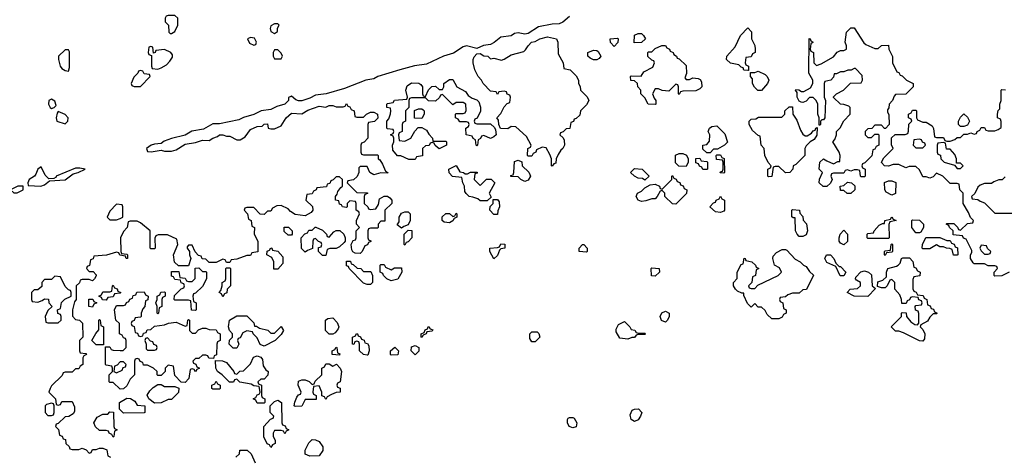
# Model space of a CAD drawing. Header units: inches. Extents: x 2735672 to 2903319, y 894031 to 1029782.
# Tile 75 of 167: x 2782025 to 2787765, y 1020715 to 1023262. Entities that reach past the tile are written whole.
import ezdxf

# ---------------------------------------------------------------- set-up
doc = ezdxf.new("R2010")
doc.units = ezdxf.units.IN
doc.header["$MEASUREMENT"] = 0
doc.layers.add('C7082', color=7, linetype='Continuous')

msp = doc.modelspace()

# ---------------------------------------------------------------- linework, layer by layer
at = {"layer": 'C7082', "color": 4, "elevation": 16}
for points in [[(2785230, 1023280.9), (2785192, 1023248), (2785170, 1023237.6), (2785130, 1023236.2), (2785050, 1023219.5), (2784990, 1023182), (2784970, 1023177.6), (2784930, 1023184.5), (2784910, 1023180.9), (2784890, 1023167.3), (2784830, 1023159.3), (2784791.8, 1023128.2), (2784770, 1023117), (2784728.1, 1023111.9), (2784690, 1023094), (2784630, 1023108.7), (2784610, 1023104), (2784553.8, 1023066.2), (2784496, 1023050), (2784397.1, 1023002.9), (2784326.7, 1022993.3), (2784242, 1022970), (2784112, 1022930), (2784090, 1022917.2), (2784042, 1022910), (2783919.3, 1022860.7), (2783810.7, 1022829.3), (2783750, 1022821.2), (2783716.7, 1022803.3), (2783670, 1022789.2), (2783650, 1022789.3), (2783634.8, 1022794.8), (2783610, 1022815.3), (2783605.4, 1022814.6), (2783592, 1022808), (2783591.3, 1022790), (2783570.7, 1022769.3), (2783524.5, 1022755.5), (2783490, 1022737.2), (2783432, 1022730), (2783390.4, 1022709.6), (2783330, 1022691.5), (2783301.7, 1022678.3), (2783190, 1022655.1), (2783150, 1022654), (2783096.7, 1022623.3), (2783028.2, 1022611.8), (2782990, 1022589), (2782910, 1022569.4), (2782867.3, 1022552.7), (2782850, 1022539.3), (2782810, 1022536), (2782792, 1022530), (2782764.7, 1022510), (2782770, 1022494), (2782792, 1022492), (2782850, 1022501), (2782870, 1022494.8), (2782910, 1022494.8), (2782937.2, 1022502.8), (2782990, 1022536), (2783050, 1022546), (2783090, 1022558.8), (2783130, 1022558), (2783150, 1022571.3), (2783179, 1022581), (2783190, 1022591.3), (2783210, 1022591), (2783230, 1022582), (2783250, 1022582), (2783290, 1022562), (2783310, 1022562), (2783340.4, 1022579.6), (2783370, 1022622), (2783410, 1022638), (2783439, 1022641), (2783450, 1022652), (2783470, 1022654), (2783474, 1022630), (2783490, 1022624.7), (2783510, 1022624.7), (2783550, 1022642), (2783578, 1022690), (2783610, 1022716), (2783670, 1022712), (2783705.6, 1022734.4), (2783770, 1022758), (2783810, 1022752), (2783830, 1022762), (2783850, 1022762), (2783870, 1022754), (2783910, 1022754), (2783922, 1022758), (2783930, 1022774), (2783938, 1022758), (2783950, 1022754), (2783958, 1022738), (2783974, 1022730), (2783978, 1022698), (2783990, 1022694), (2784030, 1022694), (2784046, 1022710), (2784070, 1022722), (2784090, 1022722), (2784111.6, 1022711.6), (2784112, 1022688), (2784092.7, 1022667.3), (2784058, 1022662), (2784054, 1022650), (2784054, 1022570), (2784032.7, 1022547.3), (2784018, 1022542), (2784014, 1022530), (2784014, 1022490), (2784018, 1022478), (2784030, 1022474), (2784110, 1022474), (2784114, 1022470), (2784114, 1022450), (2784123.6, 1022443.6), (2784139.8, 1022419.8), (2784158, 1022378), (2784172, 1022370), (2784170, 1022366), (2784130, 1022368), (2784090, 1022358), (2784066, 1022370), (2784050, 1022406), (2784010, 1022406), (2784002, 1022398), (2784002, 1022370), (2783992.7, 1022347.3), (2783971.6, 1022328.4), (2783938, 1022322), (2783934, 1022310), (2783990, 1022254), (2784052.7, 1022252.7), (2784052.7, 1022247.3), (2784038, 1022242), (2784034, 1022230), (2784034, 1022190), (2784054, 1022170), (2784058, 1022158), (2784070, 1022154), (2784102, 1022158), (2784116.4, 1022183.6), (2784122, 1022218), (2784150, 1022232), (2784170, 1022232), (2784183.6, 1022223.6), (2784194, 1022210), (2784194, 1022190), (2784154, 1022150), (2784154, 1022086), (2784130, 1022086), (2784114, 1022070), (2784114, 1022050), (2784110, 1022046), (2784070, 1022046), (2784058, 1022042), (2784054, 1022030), (2784054, 1021990), (2784058, 1021978), (2784072.7, 1021972.7), (2784072.7, 1021967.3), (2784058, 1021962), (2784052, 1021948), (2784038, 1021942), (2784022, 1021910), (2784010, 1021898), (2783980.4, 1021900.4), (2783967.3, 1021907.3), (2783960.4, 1021920.4), (2783958, 1021950), (2783970, 1021974), (2783982, 1021978), (2783986, 1021990), (2783986, 1022030), (2784006, 1022050), (2783988, 1022070), (2783988.4, 1022091.6), (2784006, 1022130), (2784002, 1022142), (2783986, 1022150), (2783986, 1022190), (2783982, 1022202), (2783950, 1022206), (2783934, 1022190), (2783934, 1022170), (2783930, 1022166), (2783906, 1022170), (2783902, 1022182), (2783890, 1022186), (2783886, 1022206), (2783866, 1022210), (2783866, 1022230), (2783876.4, 1022243.6), (2783880.4, 1022259.6), (2783896.4, 1022283.6), (2783906, 1022290), (2783906, 1022330), (2783890, 1022346), (2783870, 1022346), (2783852.7, 1022327.3), (2783838, 1022322), (2783832.7, 1022307.3), (2783818, 1022302), (2783812.7, 1022287.3), (2783758, 1022282), (2783754, 1022270), (2783738, 1022262), (2783730, 1022246), (2783698, 1022242), (2783694, 1022210), (2783731.6, 1022171.6), (2783734, 1022150), (2783723.6, 1022136.4), (2783690, 1022118), (2783630, 1022126), (2783603.1, 1022143.1), (2783590, 1022158), (2783550, 1022178), (2783523.6, 1022176.4), (2783498, 1022162), (2783490, 1022146), (2783470, 1022146), (2783450, 1022126), (2783427.3, 1022127.3), (2783390, 1022166), (2783350, 1022166), (2783338, 1022162), (2783334, 1022150), (2783354, 1022130), (2783358, 1022098), (2783374, 1022090), (2783378, 1022058), (2783394, 1022050), (2783392.7, 1022012.7), (2783412.7, 1021967.3), (2783412.7, 1021907.3), (2783378, 1021902), (2783370, 1021886), (2783350, 1021886), (2783290, 1021866), (2783258, 1021862), (2783250, 1021846), (2783230, 1021846), (2783222, 1021862), (2783210, 1021866), (2783170, 1021846), (2783130, 1021846), (2783110, 1021866), (2783088, 1021868), (2783082, 1021882), (2783067.3, 1021887.3), (2783047.3, 1021907.3), (2783030, 1021946), (2783010, 1021946), (2783002, 1021938), (2783002, 1021930), (2783014, 1021910), (2783014, 1021890), (2783022, 1021870), (2783010, 1021826), (2782950, 1021826), (2782928, 1021848), (2782922, 1021890), (2782946, 1021950), (2782942, 1021982), (2782887.3, 1022007.3), (2782832.7, 1022007.3), (2782818, 1022002), (2782812.7, 1021987.3), (2782814, 1021930), (2782810, 1021926), (2782790, 1021926), (2782786, 1021930), (2782786, 1022030), (2782730, 1022078), (2782710, 1022086), (2782670, 1022086), (2782658, 1022082), (2782652, 1022050), (2782630, 1022026), (2782612, 1021990), (2782614, 1021910), (2782618, 1021898), (2782650, 1021894), (2782654, 1021890), (2782654, 1021870), (2782646, 1021870), (2782642, 1021882), (2782608.4, 1021888.4), (2782602, 1021902), (2782590, 1021906), (2782531.1, 1021888.9), (2782458, 1021882), (2782452.7, 1021867.3), (2782438, 1021862), (2782432.7, 1021827.3), (2782418, 1021822), (2782414, 1021810), (2782430, 1021794), (2782452.7, 1021792.7), (2782470, 1021774), (2782471.6, 1021768.4), (2782462, 1021750), (2782450, 1021738), (2782430, 1021746), (2782390, 1021746), (2782378, 1021742), (2782372.7, 1021727.3), (2782354, 1021710), (2782354, 1021630), (2782343.6, 1021616.4), (2782332, 1021570), (2782332.7, 1021532.7), (2782350, 1021514), (2782374, 1021510), (2782391.6, 1021491.6), (2782394, 1021410), (2782374, 1021390), (2782374, 1021330), (2782378, 1021318), (2782410, 1021314), (2782414, 1021310), (2782398, 1021302), (2782394, 1021290), (2782394, 1021250), (2782378, 1021242), (2782370, 1021226), (2782350, 1021226), (2782330, 1021206), (2782290, 1021206), (2782278, 1021202), (2782272.7, 1021187.3), (2782210, 1021126), (2782202, 1021110), (2782194, 1021090), (2782234, 1021050), (2782238, 1021018), (2782250, 1021014), (2782262, 1021018), (2782270, 1021034), (2782330, 1021034), (2782343.6, 1021003.6), (2782343.6, 1020976.4), (2782336.9, 1020963.1), (2782311.6, 1020948.4), (2782290, 1020946), (2782250, 1020906), (2782238, 1020902), (2782234, 1020890), (2782251.6, 1020871.6), (2782258, 1020838), (2782272, 1020832), (2782278, 1020818), (2782292.7, 1020812.7), (2782294, 1020790), (2782312.7, 1020772.7), (2782318, 1020758), (2782330, 1020754), (2782370, 1020754), (2782390, 1020762), (2782412.7, 1020752.7), (2782430, 1020734), (2782442, 1020738), (2782450, 1020754), (2782470, 1020754), (2782490, 1020762), (2782510, 1020762), (2782532.7, 1020752.7), (2782538, 1020718), (2782554, 1020710)], [(2787794, 1021790), (2787750, 1021768), (2787710, 1021766), (2787706, 1021770), (2787706, 1021790), (2787726, 1021810), (2787722, 1021822), (2787710, 1021826), (2787670, 1021826), (2787650, 1021838), (2787590, 1021838), (2787583.1, 1021843.1), (2787568, 1021870), (2787568, 1021890), (2787576.4, 1021903.6), (2787576.4, 1021916.4), (2787542, 1021982), (2787528, 1021988), (2787522, 1022002), (2787467.3, 1022007.3), (2787466, 1022030), (2787446, 1022050), (2787442, 1022062), (2787426, 1022070), (2787430, 1022074), (2787470, 1022074), (2787492.7, 1022052.7), (2787498, 1022038), (2787510, 1022034), (2787550, 1022074), (2787582, 1022078), (2787586, 1022090), (2787567.3, 1022107.3), (2787556.4, 1022136.4), (2787526, 1022190), (2787526, 1022250), (2787506, 1022270), (2787502, 1022302), (2787490, 1022306), (2787450, 1022306), (2787406, 1022350), (2787370, 1022366), (2787350, 1022346), (2787330, 1022338), (2787310, 1022346), (2787290, 1022346), (2787270, 1022386), (2787250, 1022406), (2787210, 1022406), (2787190, 1022398), (2787150, 1022418), (2787116.4, 1022416.4), (2787090, 1022408), (2787066, 1022410), (2787048.4, 1022428.4), (2787048.4, 1022431.6), (2787063.1, 1022456.9), (2787118, 1022510), (2787107.3, 1022532.7), (2787107.3, 1022572.7), (2787128, 1022592), (2787187.3, 1022592.7), (2787202, 1022598), (2787207.3, 1022612.7), (2787208.4, 1022651.6), (2787226, 1022670), (2787222, 1022682), (2787206, 1022690), (2787206, 1022710), (2787222, 1022718), (2787230, 1022734), (2787250, 1022734), (2787254, 1022730), (2787254, 1022690), (2787258, 1022678), (2787290, 1022664.7), (2787310, 1022664.7), (2787343.6, 1022643.6), (2787352.7, 1022627.3), (2787358, 1022578), (2787370, 1022574), (2787410, 1022574), (2787418, 1022558), (2787430, 1022554), (2787450, 1022554), (2787476.4, 1022563.6), (2787490, 1022574), (2787510, 1022574), (2787530, 1022594), (2787550, 1022594), (2787570, 1022602), (2787590, 1022594), (2787602, 1022598), (2787606, 1022610), (2787622, 1022618), (2787630, 1022634), (2787650, 1022634), (2787658, 1022618), (2787670, 1022614), (2787710, 1022614), (2787730, 1022622), (2787747.3, 1022632.7), (2787747.3, 1022667.3), (2787742, 1022682), (2787726, 1022690), (2787726, 1022710), (2787728.4, 1022731.6), (2787738, 1022742), (2787738, 1022770), (2787746, 1022790), (2787746, 1022850), (2787750, 1022854), (2787772.7, 1022852.7)], [(2787770, 1022346), (2787751.6, 1022328.4), (2787732.7, 1022327.3), (2787703.6, 1022316.4), (2787690, 1022306), (2787650, 1022306), (2787623.6, 1022296.4), (2787610, 1022286), (2787592.7, 1022247.3), (2787574, 1022230), (2787578, 1022218), (2787610, 1022214), (2787623.6, 1022203.6), (2787650, 1022194), (2787710, 1022134), (2787810, 1022134)], [(2783286, 1020710), (2783306, 1020730), (2783308.4, 1020751.6), (2783351.6, 1020751.6), (2783374, 1020730), (2783398, 1020678)]]:
    msp.add_lwpolyline(points, dxfattribs=at)
for points in [[(2782930, 1023286), (2782890, 1023286), (2782878, 1023282), (2782874, 1023270), (2782874, 1023250), (2782892, 1023230), (2782894, 1023190), (2782902, 1023182), (2782910, 1023182), (2782930, 1023194), (2782946, 1023230), (2782946, 1023270)], [(2783530, 1023238), (2783510, 1023238), (2783490, 1023226), (2783484.7, 1023210), (2783490, 1023194), (2783510, 1023182), (2783527.3, 1023192.7), (2783528, 1023212), (2783538, 1023230)], [(2786270, 1022966), (2786247.3, 1022967.3), (2786242, 1022982), (2786230, 1022986), (2786218, 1022998), (2786168.4, 1023008.4), (2786146, 1023030), (2786148, 1023050), (2786196.4, 1023103.6), (2786228, 1023170), (2786270, 1023214), (2786291.6, 1023191.6), (2786292, 1023150), (2786311, 1023111), (2786312, 1023090), (2786312, 1023070), (2786298, 1023062), (2786290, 1023046), (2786258, 1023042), (2786254, 1023010), (2786258, 1022998), (2786274, 1022990), (2786274, 1022966)], [(2787010, 1023094), (2787030, 1023094), (2787050, 1023112), (2787090, 1023114), (2787092, 1023090), (2787112.7, 1023047.3), (2787114, 1023010), (2787138, 1022958), (2787150, 1022954), (2787158, 1022938), (2787170, 1022934), (2787194, 1022910), (2787234, 1022890), (2787234, 1022870), (2787191.6, 1022828.4), (2787130, 1022826), (2787123.6, 1022816.4), (2787114, 1022790), (2787094, 1022770), (2787091.6, 1022748.4), (2787083.6, 1022736.4), (2787083.6, 1022723.6), (2787092.7, 1022707.3), (2787094, 1022650), (2787072.7, 1022627.3), (2787067.3, 1022627.3), (2787050, 1022646), (2787010, 1022646), (2786992.7, 1022627.3), (2786970, 1022626), (2786954, 1022610), (2786954, 1022590), (2786970, 1022574), (2786990, 1022574), (2787010, 1022594), (2787030, 1022594), (2787034, 1022590), (2787034, 1022530), (2787018, 1022522), (2787010, 1022506), (2786998, 1022502), (2786992.7, 1022467.3), (2786952.7, 1022427.3), (2786938, 1022422), (2786934, 1022410), (2786938, 1022398), (2786954, 1022390), (2786954, 1022350), (2786950, 1022346), (2786930, 1022346), (2786926, 1022350), (2786922, 1022382), (2786910, 1022386), (2786890, 1022386), (2786870, 1022378), (2786850, 1022386), (2786838, 1022382), (2786830, 1022366), (2786770, 1022366), (2786758, 1022362), (2786754, 1022350), (2786762, 1022330), (2786751.3, 1022308.7), (2786730, 1022288.7), (2786708.4, 1022288.4), (2786686, 1022310), (2786688.4, 1022331.6), (2786706, 1022370), (2786686, 1022390), (2786689, 1022430), (2786710, 1022451.3), (2786730, 1022438), (2786770, 1022422), (2786794, 1022434), (2786806, 1022434), (2786808, 1022470), (2786802, 1022490), (2786766, 1022550), (2786776.4, 1022563.6), (2786786, 1022590), (2786786, 1022610), (2786808.4, 1022631.6), (2786830, 1022672), (2786866, 1022710), (2786866, 1022750), (2786858, 1022758), (2786830, 1022768), (2786810, 1022768.7), (2786768.4, 1022808.4), (2786768.4, 1022811.6), (2786786, 1022830), (2786828.4, 1022851.6), (2786868.4, 1022891.6), (2786930, 1022894), (2786938, 1022910), (2786936.4, 1022936.4), (2786898, 1022978), (2786890, 1022978), (2786871.6, 1022968.4), (2786852.7, 1022967.3), (2786830, 1022958), (2786810, 1022958), (2786786, 1022946), (2786774, 1022946), (2786770, 1022926), (2786754, 1022910), (2786718, 1022902), (2786714, 1022890), (2786714, 1022810), (2786722, 1022790), (2786718, 1022690), (2786710, 1022678), (2786702, 1022678), (2786694, 1022670), (2786694, 1022650), (2786690, 1022646), (2786686, 1022646), (2786686, 1022690), (2786678, 1022710), (2786678, 1022770), (2786668, 1022790), (2786650, 1022808), (2786630, 1022808), (2786610, 1022786), (2786590, 1022778), (2786580.4, 1022780.4), (2786570, 1022786), (2786558, 1022810), (2786558, 1022838), (2786548, 1022850), (2786550, 1022854), (2786567.3, 1022852.7), (2786583.6, 1022843.6), (2786596.4, 1022843.6), (2786634.6, 1022865.4), (2786648, 1022890), (2786648, 1022910), (2786626, 1022950), (2786627.3, 1023152.7), (2786634, 1023150), (2786638, 1023138), (2786651.3, 1023130), (2786638, 1023122), (2786634, 1023090), (2786638, 1023078), (2786652, 1023070), (2786654, 1023010), (2786670, 1022994), (2786696.4, 1023003.6), (2786770, 1023044.7), (2786790, 1023072), (2786810, 1023082), (2786830, 1023082), (2786846, 1023090), (2786846, 1023110), (2786838, 1023130), (2786846, 1023190), (2786870, 1023214), (2786890, 1023214), (2786946, 1023126), (2786956.9, 1023116.9)], [(2783370, 1023158), (2783354, 1023150), (2783365.4, 1023125.4), (2783390, 1023114), (2783402, 1023118), (2783406, 1023130), (2783394.6, 1023154.6)], [(2785130, 1022408), (2785126, 1022410), (2785126, 1022450), (2785116.4, 1022476.4), (2785093.6, 1022513.6), (2785070, 1022518), (2785038, 1022502), (2785034, 1022490), (2785018, 1022482), (2785010, 1022466), (2784990, 1022466), (2784986, 1022470), (2784988, 1022510), (2785002, 1022518), (2785006, 1022530), (2784980.4, 1022580.4), (2784916.4, 1022636.4), (2784890, 1022638), (2784870, 1022626), (2784827.3, 1022627.3), (2784818, 1022650), (2784816.4, 1022676.4), (2784806, 1022690), (2784830, 1022714), (2784850, 1022754), (2784867.3, 1022772.7), (2784882, 1022778), (2784886, 1022810), (2784882, 1022822), (2784867.3, 1022827.3), (2784862, 1022842), (2784850, 1022846), (2784818, 1022842), (2784810, 1022826), (2784802, 1022842), (2784770, 1022846), (2784726, 1022890), (2784718, 1022910), (2784698, 1022930), (2784678, 1022970), (2784668.7, 1023010), (2784668.7, 1023030), (2784674.6, 1023045.4), (2784690, 1023062), (2784710, 1023064.7), (2784730, 1023052), (2784754, 1023050), (2784770, 1023034), (2784790, 1023038), (2784833.2, 1023026.8), (2784850, 1023031), (2784890, 1023057.3), (2784963.1, 1023076.9), (2784974.6, 1023085.4), (2784988.7, 1023110), (2785008.7, 1023130), (2785030, 1023134.8), (2785058, 1023150), (2785101, 1023161), (2785154, 1023150), (2785162, 1023130), (2785163.6, 1023063.6), (2785194, 1023010), (2785198, 1022978), (2785234, 1022970), (2785270, 1022934), (2785282, 1022910), (2785282, 1022890), (2785291.6, 1022871.6), (2785294, 1022850), (2785332.7, 1022812.7), (2785342, 1022790), (2785330, 1022766), (2785294, 1022730), (2785290, 1022706), (2785270, 1022686), (2785258, 1022682), (2785252.7, 1022667.3), (2785238, 1022662), (2785232.7, 1022627.3), (2785210, 1022626), (2785192.7, 1022607.3), (2785178, 1022602), (2785174, 1022590), (2785192.7, 1022572.7), (2785199.6, 1022559.6), (2785202, 1022530), (2785192, 1022510), (2785179.6, 1022500.4), (2785163.6, 1022476.4), (2785152, 1022450), (2785150, 1022426), (2785138, 1022422)], [(2785607.3, 1023127.3), (2785608.7, 1023171.3), (2785630, 1023182), (2785650, 1023182), (2785662, 1023170), (2785674, 1023150), (2785650, 1023128)], [(2782790, 1023106), (2782778, 1023102), (2782774, 1023070), (2782778, 1023058), (2782794, 1023054), (2782794, 1022990), (2782798, 1022978), (2782830, 1022974), (2782850, 1022982), (2782880.4, 1022999.6), (2782900.4, 1023019.6), (2782916.4, 1023043.6), (2782916.4, 1023056.4), (2782906, 1023070), (2782870, 1023088), (2782818, 1023082), (2782814, 1023070), (2782806, 1023066), (2782802, 1023102)], [(2785490, 1023106), (2785468.4, 1023128.4), (2785468, 1023150), (2785510, 1023154), (2785514, 1023150), (2785511.6, 1023128.4)], [(2785910, 1022914), (2785930, 1022914), (2785950, 1022922), (2785979.6, 1022919.6), (2785992.7, 1022912.7), (2785999.6, 1022899.6), (2786002, 1022870), (2785990, 1022858), (2785967.3, 1022847.3), (2785890, 1022846), (2785878, 1022842), (2785870, 1022826), (2785866, 1022830), (2785866, 1022870), (2785862, 1022882), (2785850, 1022886), (2785810, 1022846), (2785770, 1022848), (2785750, 1022858), (2785730, 1022858), (2785714, 1022830), (2785723.6, 1022803.6), (2785734, 1022790), (2785734, 1022770), (2785730, 1022768), (2785688.9, 1022768.9), (2785670, 1022806), (2785646, 1022830), (2785646, 1022850), (2785628, 1022870), (2785626, 1022890), (2785610, 1022906), (2785588, 1022908), (2785586, 1022930), (2785590, 1022934), (2785647.3, 1022932.7), (2785663.1, 1022956.9), (2785715.3, 1022984.7), (2785726, 1023010), (2785722, 1023022), (2785710, 1023026), (2785687.3, 1023047.3), (2785686, 1023070), (2785690, 1023074), (2785710, 1023074), (2785730, 1023094), (2785768.4, 1023111.6), (2785790, 1023112), (2785798, 1023098), (2785814, 1023090), (2785818, 1023078), (2785834, 1023070), (2785838, 1023058), (2785854, 1023050), (2785858, 1023038), (2785870, 1023034), (2785910, 1022994), (2785912, 1022948), (2785902, 1022922)], [(2782310, 1023086), (2782290, 1023086), (2782252, 1023050), (2782251.3, 1023030), (2782261, 1022990), (2782270, 1022978), (2782290, 1022966), (2782310, 1022962), (2782316, 1022984), (2782315.3, 1023075.3)], [(2783530, 1023086), (2783510, 1023086), (2783502, 1023070), (2783502, 1023050), (2783510, 1023034), (2783550, 1023034), (2783558, 1023050), (2783550, 1023066)], [(2785370, 1023028.7), (2785350, 1023038), (2785338, 1023050), (2785338, 1023070), (2785370, 1023084.7), (2785390, 1023082), (2785396.9, 1023076.9), (2785412, 1023050), (2785403.6, 1023036.4), (2785390, 1023028.7)], [(2782730, 1022966), (2782718, 1022962), (2782714, 1022950), (2782690, 1022926), (2782674, 1022890), (2782678, 1022878), (2782692.7, 1022872.7), (2782730, 1022872), (2782786, 1022930), (2782782, 1022942), (2782750, 1022946), (2782742, 1022962)], [(2786350, 1022848), (2786328.4, 1022848.4), (2786308.4, 1022868.4), (2786298, 1022890), (2786296.4, 1022916.4), (2786286, 1022930), (2786286, 1022954), (2786310, 1022954), (2786330, 1022962), (2786370, 1022942), (2786382, 1022930), (2786391.3, 1022910), (2786384.7, 1022890)], [(2784690, 1022654), (2784770, 1022654), (2784792.7, 1022632.7), (2784799.6, 1022619.6), (2784802, 1022590), (2784790, 1022578), (2784770, 1022568), (2784730, 1022586), (2784718, 1022582), (2784712, 1022568), (2784698, 1022562), (2784694, 1022530), (2784690, 1022526), (2784686, 1022530), (2784682, 1022562), (2784668, 1022568), (2784662, 1022582), (2784628, 1022590), (2784626, 1022630), (2784642, 1022638), (2784646, 1022650), (2784642, 1022662), (2784630, 1022666), (2784590, 1022666), (2784582, 1022682), (2784566, 1022690), (2784566, 1022710), (2784570, 1022714), (2784610, 1022714), (2784622, 1022718), (2784627.3, 1022732.7), (2784626, 1022770), (2784610, 1022778), (2784570, 1022778), (2784550, 1022766), (2784490, 1022826), (2784478, 1022822), (2784472.7, 1022807.3), (2784450, 1022786), (2784408.4, 1022788.4), (2784390, 1022806), (2784310, 1022806), (2784298, 1022802), (2784294, 1022790), (2784294, 1022750), (2784274, 1022730), (2784274, 1022670), (2784258, 1022662), (2784254, 1022650), (2784254, 1022610), (2784238, 1022602), (2784234, 1022590), (2784238, 1022558), (2784270, 1022554), (2784306, 1022570), (2784328.4, 1022611.6), (2784347.3, 1022632.7), (2784370, 1022634), (2784396.9, 1022616.9), (2784410, 1022594), (2784431.6, 1022571.6), (2784434, 1022554), (2784510, 1022554), (2784514, 1022550), (2784514, 1022530), (2784470, 1022508), (2784447.3, 1022527.3), (2784442, 1022542), (2784430, 1022546), (2784418, 1022542), (2784412.7, 1022527.3), (2784390, 1022526), (2784374, 1022510), (2784372.7, 1022467.3), (2784338, 1022462), (2784330, 1022446), (2784292.7, 1022447.3), (2784247.3, 1022467.3), (2784228.4, 1022468.4), (2784200.4, 1022500.4), (2784198, 1022530), (2784206, 1022550), (2784206, 1022570), (2784202, 1022582), (2784186, 1022590), (2784202, 1022598), (2784206, 1022610), (2784202, 1022622), (2784170, 1022626), (2784166, 1022630), (2784166, 1022670), (2784176.4, 1022683.6), (2784187.3, 1022712.7), (2784188, 1022730), (2784186, 1022746), (2784166, 1022750), (2784166, 1022770), (2784170, 1022774), (2784202, 1022778), (2784210, 1022792), (2784282, 1022798), (2784286, 1022810), (2784275.3, 1022850), (2784284, 1022876), (2784310, 1022894), (2784351, 1022891), (2784363.6, 1022883.6), (2784374, 1022870), (2784374, 1022830), (2784378, 1022818), (2784390, 1022814), (2784407.3, 1022852.7), (2784427.3, 1022872.7), (2784450, 1022874), (2784470, 1022854), (2784490, 1022854), (2784498, 1022870), (2784498, 1022890), (2784530, 1022914), (2784550, 1022914), (2784574, 1022870), (2784623.6, 1022843.6), (2784639.6, 1022819.6), (2784663.6, 1022803.6), (2784690, 1022794), (2784702, 1022782), (2784711.1, 1022751.1), (2784711.3, 1022728.7), (2784692.7, 1022687.3), (2784678, 1022682), (2784674, 1022670), (2784678, 1022658)], [(2782210, 1022798), (2782194, 1022790), (2782192, 1022770), (2782202, 1022750), (2782210, 1022744.7), (2782226, 1022750), (2782238, 1022762), (2782230, 1022786)], [(2786603.6, 1022583.6), (2786616.4, 1022583.6), (2786640.4, 1022599.6), (2786650, 1022614), (2786662, 1022618), (2786666, 1022630), (2786674, 1022634), (2786671.6, 1022588.4), (2786656.9, 1022563.1), (2786634, 1022550), (2786610, 1022526), (2786602, 1022510), (2786602, 1022470), (2786550, 1022418), (2786534, 1022410), (2786532, 1022390), (2786514, 1022370), (2786490, 1022368), (2786450, 1022406), (2786430, 1022406), (2786418, 1022402), (2786410, 1022348), (2786390, 1022346), (2786386, 1022350), (2786386, 1022390), (2786402, 1022398), (2786406, 1022410), (2786388.4, 1022428.4), (2786368, 1022470), (2786366, 1022510), (2786348, 1022530), (2786342, 1022582), (2786330, 1022586), (2786296.4, 1022616.4), (2786278, 1022650), (2786278, 1022670), (2786290, 1022682), (2786316.4, 1022683.6), (2786332.7, 1022692.7), (2786467.3, 1022692.7), (2786486, 1022710), (2786486, 1022730), (2786510, 1022754), (2786530, 1022754), (2786532, 1022710), (2786555.3, 1022675.3), (2786576.9, 1022616.9), (2786590, 1022594)], [(2782250, 1022726), (2782243.6, 1022716.4), (2782238, 1022690), (2782242, 1022670), (2782290, 1022654), (2782306, 1022670), (2782308, 1022690), (2782290, 1022708)], [(2784370, 1022686), (2784327.3, 1022687.3), (2784327.3, 1022732.7), (2784350, 1022742), (2784370, 1022742), (2784376.9, 1022736.9), (2784382, 1022730), (2784382, 1022710)], [(2787510, 1022638), (2787498, 1022650), (2787498, 1022670), (2787510, 1022694), (2787530, 1022712), (2787550, 1022694), (2787562, 1022670), (2787550, 1022646), (2787530, 1022638)], [(2786030, 1022486), (2786007.3, 1022507.3), (2786008, 1022530), (2786030, 1022534), (2786047.3, 1022552.7), (2786048, 1022590), (2786038, 1022610), (2786046, 1022630), (2786060.4, 1022639.6), (2786090, 1022642), (2786135.3, 1022595.3), (2786151.6, 1022548.4), (2786134, 1022530), (2786092.7, 1022507.3), (2786070, 1022506), (2786050, 1022486)], [(2787270, 1022566), (2787238, 1022562), (2787234, 1022530), (2787250, 1022514), (2787290, 1022514), (2787306, 1022530), (2787302, 1022542), (2787287.3, 1022547.3), (2787282, 1022562)], [(2787410, 1022546), (2787378, 1022542), (2787374, 1022530), (2787374, 1022490), (2787378, 1022478), (2787392.7, 1022472.7), (2787394, 1022450), (2787414, 1022430), (2787474, 1022414), (2787490, 1022394), (2787510, 1022394), (2787526, 1022410), (2787510, 1022426), (2787486, 1022426), (2787486, 1022450), (2787476.4, 1022476.4), (2787450, 1022506), (2787427.3, 1022507.3), (2787422, 1022542)], [(2785910, 1022406), (2785868, 1022408), (2785847.3, 1022427.3), (2785847.3, 1022472.7), (2785870, 1022482), (2785890, 1022482), (2785912.7, 1022472.7), (2785922, 1022450), (2785922, 1022430)], [(2786130, 1022366), (2786108, 1022368), (2786110, 1022374), (2786122, 1022378), (2786126, 1022390), (2786126, 1022430), (2786122, 1022442), (2786087.3, 1022447.3), (2786086, 1022470), (2786090, 1022474), (2786110, 1022474), (2786118, 1022458), (2786131.6, 1022451.6), (2786134, 1022370)], [(2784622, 1022362), (2784636.4, 1022363.6), (2784652.7, 1022372.7), (2784692.7, 1022372.7), (2784692.7, 1022367.3), (2784678, 1022362), (2784674, 1022330), (2784710, 1022294), (2784747.3, 1022332.7), (2784772.7, 1022332.7), (2784794, 1022310), (2784762, 1022250), (2784774, 1022226), (2784750, 1022206), (2784710, 1022206), (2784696.4, 1022216.4), (2784667.3, 1022227.3), (2784646, 1022230), (2784627.3, 1022247.3), (2784620.4, 1022260.4), (2784618, 1022290), (2784608, 1022310), (2784602, 1022342), (2784547.3, 1022347.3), (2784528.4, 1022368.4), (2784526, 1022390), (2784570, 1022412), (2784590, 1022374), (2784611.6, 1022371.6)], [(2784970, 1022318), (2784946, 1022330), (2784930, 1022346), (2784887.3, 1022347.3), (2784887.3, 1022352.7), (2784902, 1022358), (2784906, 1022370), (2784910, 1022434), (2784930, 1022442), (2784952.7, 1022432.7), (2784954, 1022410), (2784992.7, 1022372.7), (2784999.6, 1022359.6), (2785002, 1022350), (2784990, 1022326)], [(2786008, 1022388), (2786002, 1022402), (2785987.3, 1022407.3), (2785982, 1022422), (2785967.3, 1022427.3), (2785967.3, 1022452.7), (2785990, 1022454), (2785998, 1022438), (2786030, 1022434), (2786034, 1022430), (2786034, 1022390), (2786030, 1022388)], [(2782150, 1022404), (2782131.3, 1022390), (2782119.9, 1022360.1), (2782111.3, 1022350), (2782081, 1022330), (2782072, 1022310), (2782074, 1022294), (2782148.9, 1022291.1), (2782170, 1022298), (2782198, 1022322), (2782290, 1022327.3), (2782337.2, 1022362.8), (2782366, 1022370), (2782406, 1022390), (2782376, 1022396), (2782350, 1022395.1), (2782238, 1022350), (2782236.9, 1022343.1), (2782224.7, 1022335.3), (2782194.6, 1022334.6), (2782174.2, 1022354.2)], [(2785670, 1022326), (2785656.4, 1022336.4), (2785630, 1022338), (2785608.4, 1022348.4), (2785586, 1022370), (2785610, 1022394), (2785654, 1022390), (2785694, 1022350)], [(2785850, 1022186), (2785830, 1022188), (2785786, 1022230), (2785786, 1022250), (2785770, 1022266), (2785758, 1022262), (2785742, 1022230), (2785730, 1022218), (2785710, 1022218), (2785675.3, 1022204.7), (2785650, 1022202), (2785630, 1022208.7), (2785618, 1022230), (2785626, 1022250), (2785650, 1022262), (2785670, 1022282), (2785700.4, 1022299.6), (2785730, 1022302), (2785754, 1022290), (2785758, 1022278), (2785770, 1022274), (2785826, 1022330), (2785826, 1022350), (2785830, 1022354), (2785838, 1022338), (2785852.7, 1022332.7), (2785858, 1022318), (2785872.7, 1022312.7), (2785878, 1022298), (2785892.7, 1022292.7), (2785898, 1022278), (2785914, 1022270), (2785912.7, 1022247.3)], [(2786870, 1022248), (2786848.4, 1022248.4), (2786830, 1022266), (2786810, 1022266), (2786808.7, 1022291.3), (2786830, 1022294), (2786850, 1022314), (2786874, 1022310), (2786892.7, 1022292.7), (2786894, 1022270)], [(2787110, 1022238), (2787076.4, 1022256.4), (2787068, 1022270), (2787067.3, 1022312.7), (2787090, 1022322), (2787110, 1022322), (2787132.7, 1022312.7), (2787130, 1022248)], [(2782046, 1022290), (2782014, 1022290), (2781972, 1022270), (2781990, 1022252), (2782010, 1022252), (2782030, 1022262), (2782046, 1022270)], [(2782590, 1022186), (2782550, 1022146), (2782534, 1022110), (2782550, 1022094), (2782590, 1022094), (2782610, 1022102), (2782626, 1022110), (2782626, 1022170), (2782622, 1022182)], [(2784790, 1022126), (2784766, 1022150), (2784767.3, 1022172.7), (2784786, 1022190), (2784786, 1022214), (2784810, 1022214), (2784819.6, 1022199.6), (2784822, 1022170), (2784812.7, 1022147.3), (2784810, 1022126)], [(2786110, 1022138), (2786080.4, 1022140.4), (2786048, 1022170), (2786070, 1022194), (2786082, 1022198), (2786086, 1022210), (2786102, 1022218), (2786110, 1022232), (2786118, 1022218), (2786134, 1022210), (2786134, 1022150), (2786130, 1022146)], [(2784250, 1022046), (2784226, 1022066), (2784236.4, 1022083.6), (2784238, 1022110), (2784250, 1022134), (2784270, 1022142), (2784290, 1022142), (2784302, 1022130), (2784302, 1022090), (2784290, 1022066), (2784263.6, 1022056.4)], [(2784530, 1022078), (2784500.4, 1022080.4), (2784488, 1022090), (2784488.4, 1022111.6), (2784510, 1022132), (2784531.6, 1022131.6), (2784550, 1022114), (2784562, 1022118), (2784570, 1022134), (2784574, 1022130), (2784574, 1022110), (2784558, 1022102), (2784550, 1022088)], [(2786570, 1021998), (2786558, 1022010), (2786548, 1022030), (2786546, 1022106), (2786534, 1022106), (2786527.3, 1022112.7), (2786526, 1022150), (2786530, 1022154), (2786571.6, 1022151.6), (2786572.7, 1022132.7), (2786590, 1022114), (2786592.7, 1022092.7), (2786611.1, 1022071.1), (2786618, 1022030), (2786610, 1022008), (2786590, 1021998)], [(2786970, 1021986), (2786966, 1021990), (2786966, 1022010), (2786970, 1022014), (2787002, 1022018), (2787006, 1022030), (2787036.4, 1022063.6), (2787054, 1022074), (2787066, 1022074), (2787068.9, 1022091.1), (2787102, 1022098), (2787110, 1022112), (2787118, 1022098), (2787134, 1022090), (2787098, 1022082), (2787092.7, 1022067.3), (2787094, 1021990), (2787090, 1021986)], [(2787250, 1022018), (2787226, 1022050), (2787226, 1022090), (2787230, 1022094), (2787270, 1022092), (2787294, 1022070), (2787294, 1022050), (2787278, 1022022), (2787270, 1022018)], [(2783590, 1022006), (2783567.3, 1022027.3), (2783567.3, 1022052.7), (2783591.6, 1022051.6), (2783614, 1022030), (2783614, 1022010), (2783610, 1022006)], [(2783830, 1021994), (2783856.4, 1022023.6), (2783870, 1022032), (2783891.6, 1022031.6), (2783914, 1022010), (2783922, 1021990), (2783922, 1021970), (2783916.9, 1021963.1), (2783890, 1021938), (2783870, 1021928), (2783832.7, 1021927.3), (2783818, 1021922), (2783810, 1021886), (2783790, 1021886), (2783766, 1021910), (2783767.3, 1021932.7), (2783782, 1021938), (2783786, 1021950), (2783782, 1021962), (2783767.3, 1021967.3), (2783750, 1021986), (2783738, 1021982), (2783734, 1021970), (2783732.7, 1021927.3), (2783703.6, 1021916.4), (2783690, 1021906), (2783667.3, 1021927.3), (2783666, 1021990), (2783687.3, 1022012.7), (2783702, 1022018), (2783710, 1022034), (2783730, 1022034), (2783748.4, 1022051.6), (2783751.6, 1022051.6), (2783790, 1022034), (2783814, 1022010), (2783818, 1021998)], [(2784270, 1021946), (2784266, 1021950), (2784266, 1022010), (2784290, 1022034), (2784311.6, 1022031.6), (2784312, 1021990), (2784290, 1021966), (2784278, 1021962)], [(2786830, 1021948), (2786810, 1021958), (2786802, 1021970), (2786802, 1021990), (2786808.4, 1022011.6), (2786830, 1022034), (2786851.3, 1022011.3), (2786851.1, 1021968.9)], [(2784790, 1021868), (2784766, 1021910), (2784766, 1021930), (2784810, 1021934), (2784822, 1021938), (2784830, 1021954), (2784852.7, 1021952.7), (2784854, 1021930), (2784830, 1021926), (2784822, 1021918), (2784810, 1021886)], [(2785330, 1021906), (2785286, 1021910), (2785286, 1021930), (2785306, 1021950), (2785314, 1021950), (2785334, 1021930), (2785334, 1021910)], [(2787070, 1021886), (2787066, 1021890), (2787066, 1021910), (2787070, 1021914), (2787102, 1021918), (2787106, 1021950), (2787110, 1021954), (2787114, 1021950), (2787114, 1021910), (2787110, 1021906), (2787078, 1021902)], [(2787430, 1021974), (2787450, 1021974), (2787458, 1021958), (2787472.7, 1021952.7), (2787478, 1021938), (2787491.6, 1021931.6), (2787494, 1021890), (2787490, 1021888), (2787468.9, 1021888.9), (2787462, 1021922), (2787447.3, 1021927.3), (2787428.4, 1021928.4), (2787410, 1021938), (2787390, 1021938), (2787370, 1021948), (2787330, 1021926), (2787290, 1021926), (2787286, 1021930), (2787288.4, 1021951.6), (2787308, 1021992), (2787390, 1021992)], [(2783530, 1021806), (2783507.3, 1021807.3), (2783506, 1021850), (2783495.3, 1021875.3), (2783466, 1021890), (2783467.3, 1021912.7), (2783482, 1021918), (2783488.4, 1021931.6), (2783494, 1021930), (2783498, 1021918), (2783530, 1021912), (2783559.6, 1021879.6), (2783559.6, 1021840.4)], [(2786410, 1021518), (2786383.1, 1021543.1), (2786370, 1021566), (2786350, 1021586), (2786330, 1021586), (2786310, 1021606), (2786290, 1021586), (2786267.3, 1021607.3), (2786246, 1021654), (2786246, 1021666), (2786234, 1021666), (2786210, 1021678), (2786198, 1021690), (2786186, 1021710), (2786186, 1021730), (2786207.3, 1021752.7), (2786208, 1021790), (2786230, 1021834), (2786242, 1021838), (2786248.4, 1021871.6), (2786254, 1021870), (2786258, 1021858), (2786294, 1021850), (2786314, 1021830), (2786318, 1021818), (2786334, 1021810), (2786318, 1021802), (2786314, 1021770), (2786298, 1021762), (2786294, 1021730), (2786274, 1021710), (2786278, 1021698), (2786290, 1021694), (2786310, 1021694), (2786327.3, 1021712.7), (2786446, 1021770), (2786466, 1021790), (2786454.6, 1021814.6), (2786426, 1021830), (2786415.3, 1021870), (2786418, 1021882), (2786436.4, 1021903.6), (2786470, 1021922), (2786490, 1021922), (2786496.9, 1021916.9), (2786545.4, 1021865.4), (2786574, 1021850), (2786594, 1021830), (2786610, 1021822), (2786630, 1021794), (2786652.7, 1021772.7), (2786612.7, 1021687.3), (2786590, 1021686), (2786570, 1021666), (2786530, 1021666), (2786503.6, 1021656.4), (2786490, 1021646), (2786458, 1021642), (2786454, 1021630), (2786458, 1021618), (2786474, 1021610), (2786478, 1021578), (2786494, 1021570), (2786494, 1021550), (2786478, 1021542), (2786470, 1021526), (2786450, 1021518)], [(2787630, 1021946), (2787622, 1021930), (2787630, 1021914), (2787650, 1021894), (2787670, 1021894), (2787682, 1021898), (2787686, 1021910), (2787667.3, 1021927.3), (2787662, 1021942)], [(2784050, 1021718), (2784030, 1021726), (2783946, 1021810), (2783942, 1021822), (2783930, 1021826), (2783930, 1021854), (2783952.7, 1021852.7), (2783958, 1021838), (2783970, 1021834), (2783992.7, 1021812.7), (2784014, 1021810), (2784030, 1021794), (2784072.7, 1021792.7), (2784082, 1021770), (2784082, 1021730), (2784070, 1021718)], [(2786802, 1021822), (2786810, 1021822), (2786842, 1021790), (2786830, 1021768), (2786808.7, 1021768.7), (2786782, 1021822), (2786730, 1021846), (2786718, 1021870), (2786728, 1021890), (2786752, 1021890), (2786772, 1021870), (2786782, 1021842)], [(2787290, 1021386), (2787270, 1021388), (2787176.4, 1021436.4), (2787150, 1021446), (2787130, 1021446), (2787106, 1021470), (2787166, 1021530), (2787166, 1021550), (2787170, 1021554), (2787192.7, 1021552.7), (2787194, 1021530), (2787219.6, 1021499.6), (2787243.6, 1021483.6), (2787258, 1021482), (2787267.3, 1021492.7), (2787267.3, 1021547.3), (2787262, 1021562), (2787247.3, 1021567.3), (2787246, 1021590), (2787250, 1021594), (2787282, 1021598), (2787286, 1021610), (2787282, 1021622), (2787267.3, 1021627.3), (2787262, 1021642), (2787230, 1021646), (2787218, 1021642), (2787212.7, 1021627.3), (2787198, 1021622), (2787192.7, 1021607.3), (2787167.3, 1021607.3), (2787166, 1021630), (2787156.4, 1021656.4), (2787126, 1021690), (2787126, 1021730), (2787110, 1021746), (2787098, 1021742), (2787082, 1021710), (2787070, 1021698), (2787050, 1021698), (2787026, 1021706), (2787027.3, 1021732.7), (2787056.4, 1021743.6), (2787078, 1021762), (2787078, 1021790), (2787086, 1021810), (2787136.4, 1021823.6), (2787146, 1021830), (2787158, 1021842), (2787166, 1021870), (2787172.7, 1021872.7), (2787212.7, 1021872.7), (2787231.6, 1021851.6), (2787238, 1021818), (2787250, 1021814), (2787258, 1021798), (2787274, 1021790), (2787272.7, 1021767.3), (2787238, 1021762), (2787232.7, 1021747.3), (2787232.7, 1021692.7), (2787238, 1021678), (2787252, 1021672), (2787258, 1021658), (2787292.7, 1021652.7), (2787298, 1021638), (2787314, 1021630), (2787318, 1021598), (2787332.7, 1021592.7), (2787338, 1021578), (2787352.7, 1021572.7), (2787358, 1021558), (2787374, 1021550), (2787370, 1021546), (2787350, 1021546), (2787330, 1021526), (2787316.9, 1021503.1), (2787278, 1021482), (2787274, 1021470), (2787290, 1021454), (2787302, 1021430), (2787299.6, 1021400.4)], [(2783090, 1021794), (2783110, 1021794), (2783114, 1021790), (2783114, 1021750), (2783090, 1021706), (2783050, 1021666), (2783038, 1021662), (2783034, 1021650), (2783038, 1021618), (2783054, 1021610), (2783054, 1021570), (2783050, 1021566), (2783027.3, 1021567.3), (2783022, 1021622), (2783010, 1021626), (2782930, 1021626), (2782926, 1021630), (2782927.3, 1021652.7), (2782967.3, 1021692.7), (2782982, 1021698), (2782986, 1021710), (2782982, 1021722), (2782967.3, 1021727.3), (2782962, 1021742), (2782930, 1021746), (2782922, 1021762), (2782910, 1021766), (2782910, 1021794), (2782952.7, 1021792.7), (2782958, 1021758), (2782990, 1021754), (2782998, 1021738), (2783010, 1021734), (2783030, 1021734), (2783047.3, 1021752.7), (2783047.3, 1021812.7), (2783070, 1021814)], [(2783210, 1021646), (2783202, 1021662), (2783188, 1021670), (2783198, 1021682), (2783206, 1021710), (2783206, 1021730), (2783222, 1021738), (2783226, 1021750), (2783226, 1021810), (2783230, 1021814), (2783250, 1021814), (2783254, 1021810), (2783254, 1021710), (2783234, 1021690), (2783231.6, 1021668.4), (2783218, 1021662)], [(2784190, 1021802), (2784210, 1021814), (2784250, 1021814), (2784252, 1021790), (2784230, 1021748), (2784190, 1021738), (2784166, 1021750), (2784146, 1021770), (2784142, 1021782), (2784126, 1021790), (2784126, 1021830), (2784130, 1021834), (2784150, 1021834), (2784158, 1021818)], [(2785730, 1021766), (2785708.4, 1021768.4), (2785706, 1021810), (2785710, 1021814), (2785752, 1021810), (2785754, 1021790)], [(2786970, 1021648), (2786890, 1021648.7), (2786848, 1021670), (2786866, 1021690), (2786910, 1021694), (2786926, 1021710), (2786926, 1021730), (2786903.1, 1021743.1), (2786898, 1021750), (2786900.4, 1021759.6), (2786929.1, 1021790.9), (2786950, 1021798), (2786974, 1021790), (2786990, 1021774), (2786994, 1021710), (2787014, 1021694)], [(2782230, 1021766), (2782210, 1021746), (2782170, 1021746), (2782154, 1021730), (2782154, 1021706), (2782130, 1021686), (2782110, 1021686), (2782094, 1021670), (2782094, 1021630), (2782098, 1021618), (2782130, 1021614), (2782156.4, 1021623.6), (2782170, 1021634), (2782192.7, 1021632.7), (2782194, 1021610), (2782214, 1021590), (2782190, 1021566), (2782174, 1021530), (2782178, 1021498), (2782190, 1021494), (2782250, 1021494), (2782266, 1021510), (2782266, 1021530), (2782262, 1021542), (2782247.3, 1021547.3), (2782246, 1021570), (2782262, 1021578), (2782268, 1021612), (2782288.4, 1021631.6), (2782326, 1021650), (2782326, 1021670), (2782322, 1021682), (2782310, 1021686), (2782290, 1021706), (2782262, 1021762)], [(2782530, 1021626), (2782507.3, 1021627.3), (2782502, 1021642), (2782486, 1021650), (2782502, 1021658), (2782510, 1021674), (2782550, 1021674), (2782562, 1021678), (2782566, 1021710), (2782570, 1021714), (2782578, 1021698), (2782592.7, 1021692.7), (2782598, 1021678), (2782614, 1021670), (2782610, 1021666), (2782578, 1021662), (2782570, 1021646), (2782538, 1021642)], [(2782730, 1021414), (2782742, 1021418), (2782747.3, 1021432.7), (2782762, 1021438), (2782767.3, 1021452.7), (2782790, 1021454), (2782810, 1021474), (2782870, 1021482), (2782892.7, 1021492.7), (2782936.9, 1021496.9), (2782990, 1021474), (2783002, 1021478), (2783006, 1021510), (2783010, 1021514), (2783014, 1021510), (2783014, 1021450), (2783030, 1021434), (2783050, 1021434), (2783068, 1021452), (2783090, 1021462), (2783110, 1021462), (2783130, 1021454), (2783170, 1021452), (2783178, 1021438), (2783194, 1021430), (2783194, 1021390), (2783178, 1021382), (2783174, 1021370), (2783172.7, 1021307.3), (2783158, 1021302), (2783154, 1021286), (2783128, 1021288), (2783122, 1021302), (2783110, 1021306), (2783090, 1021306), (2783070, 1021286), (2783050, 1021286), (2783034, 1021270), (2783038, 1021258), (2783052.7, 1021252.7), (2783058, 1021238), (2783074, 1021230), (2783058, 1021222), (2783050, 1021208), (2783042, 1021222), (2783030, 1021226), (2783018, 1021222), (2783011.6, 1021168.4), (2782990, 1021146), (2782967.3, 1021147.3), (2782930, 1021186), (2782922, 1021242), (2782890, 1021246), (2782874, 1021230), (2782874, 1021210), (2782862, 1021198), (2782850, 1021186), (2782830, 1021186), (2782826, 1021190), (2782826, 1021210), (2782806, 1021230), (2782770, 1021246), (2782747.3, 1021247.3), (2782742, 1021262), (2782727.3, 1021267.3), (2782722, 1021282), (2782710, 1021286), (2782698, 1021282), (2782694, 1021270), (2782694, 1021190), (2782670, 1021166), (2782650, 1021126), (2782630, 1021108), (2782610, 1021106), (2782570, 1021146), (2782550, 1021146), (2782546, 1021150), (2782546, 1021190), (2782566, 1021210), (2782566, 1021230), (2782562, 1021242), (2782530, 1021246), (2782526, 1021250), (2782526, 1021354), (2782550, 1021354), (2782558, 1021338), (2782570, 1021334), (2782610, 1021332), (2782627.3, 1021332.7), (2782646, 1021350), (2782646, 1021390), (2782642, 1021402), (2782630, 1021406), (2782622, 1021422), (2782606, 1021430), (2782606, 1021490), (2782586, 1021510), (2782578, 1021570), (2782590, 1021594), (2782630, 1021594), (2782642, 1021598), (2782647.3, 1021612.7), (2782662, 1021618), (2782667.3, 1021632.7), (2782682, 1021638), (2782687.3, 1021652.7), (2782702, 1021658), (2782707.3, 1021672.7), (2782750, 1021674), (2782758, 1021658), (2782774, 1021650), (2782772.7, 1021627.3), (2782758, 1021622), (2782754, 1021590), (2782743.6, 1021576.4), (2782734, 1021550), (2782734, 1021530), (2782730, 1021526), (2782698, 1021522), (2782692.7, 1021507.3), (2782678, 1021502), (2782674, 1021490), (2782678, 1021478), (2782692.7, 1021472.7), (2782698, 1021438), (2782712.7, 1021432.7), (2782718, 1021418)], [(2782830, 1021546), (2782826, 1021550), (2782826, 1021590), (2782818, 1021610), (2782826, 1021630), (2782826, 1021650), (2782842, 1021658), (2782847.3, 1021672.7), (2782870, 1021674), (2782874, 1021670), (2782874, 1021650), (2782858, 1021642), (2782854, 1021630), (2782854, 1021590), (2782838, 1021582), (2782834, 1021550)], [(2782450, 1021586), (2782428.4, 1021588.4), (2782428.4, 1021631.6), (2782452, 1021632), (2782458, 1021618), (2782474, 1021610), (2782458, 1021602)], [(2785790, 1021498), (2785767.3, 1021507.3), (2785758, 1021530), (2785768.7, 1021551.3), (2785790, 1021562), (2785812, 1021550), (2785812, 1021530), (2785802, 1021510)], [(2782470, 1021366), (2782446, 1021390), (2782468.4, 1021431.6), (2782487.3, 1021452.7), (2782486, 1021510), (2782490, 1021514), (2782494, 1021510), (2782498, 1021478), (2782514, 1021470), (2782514, 1021366), (2782510, 1021366)], [(2783394, 1021474), (2783406, 1021474), (2783423.6, 1021463.6), (2783471.6, 1021451.6), (2783490, 1021434), (2783510, 1021434), (2783550, 1021472), (2783562, 1021450), (2783550, 1021426), (2783514, 1021390), (2783450, 1021358), (2783427.3, 1021367.3), (2783410, 1021406), (2783386, 1021430), (2783382, 1021442), (2783350, 1021448), (2783325.4, 1021434.6), (2783310, 1021406), (2783298, 1021402), (2783294, 1021390), (2783302, 1021370), (2783290, 1021346), (2783270, 1021346), (2783246, 1021370), (2783247.3, 1021392.7), (2783266, 1021410), (2783266, 1021430), (2783248.4, 1021448.4), (2783242, 1021470), (2783248, 1021510), (2783290, 1021534), (2783350, 1021534), (2783390, 1021494)], [(2783850, 1021428), (2783828.4, 1021428.4), (2783808.4, 1021448.4), (2783808, 1021510), (2783820.4, 1021519.6), (2783850, 1021522), (2783875.3, 1021495.3), (2783884.7, 1021470), (2783882, 1021458), (2783863.6, 1021436.4)], [(2785630, 1021434), (2785670, 1021434), (2785674, 1021430), (2785670, 1021426), (2785630, 1021426), (2785618, 1021422), (2785610, 1021408), (2785592.7, 1021407.3), (2785570, 1021398), (2785524, 1021404), (2785502, 1021442), (2785503.1, 1021456.9), (2785516.4, 1021483.6), (2785550, 1021502), (2785582, 1021470), (2785590, 1021454), (2785611.6, 1021451.6), (2785618, 1021438)], [(2784370, 1021408), (2784366, 1021410), (2784366, 1021430), (2784382, 1021438), (2784388, 1021452), (2784402, 1021458), (2784406, 1021470), (2784410, 1021472), (2784418, 1021458), (2784432.7, 1021452.7), (2784430, 1021446), (2784398, 1021442), (2784394, 1021430), (2784378, 1021422)], [(2785010, 1021382), (2784998, 1021402), (2784998, 1021430), (2785010, 1021442), (2785042, 1021442), (2785052, 1021432), (2785058, 1021410), (2785030, 1021382)], [(2782770, 1021406), (2782758, 1021402), (2782754, 1021390), (2782762, 1021370), (2782762, 1021342), (2782770, 1021334), (2782810, 1021334), (2782822, 1021338), (2782826, 1021350), (2782822, 1021362), (2782807.3, 1021367.3), (2782802, 1021382), (2782787.3, 1021387.3)], [(2784050, 1021306), (2784028.4, 1021308.4), (2784006, 1021330), (2784006, 1021370), (2784002, 1021382), (2783990, 1021386), (2783978, 1021382), (2783972.7, 1021367.3), (2783966, 1021370), (2783966, 1021410), (2783982, 1021418), (2783988, 1021432), (2783994, 1021430), (2783998, 1021418), (2784012.7, 1021412.7), (2784018, 1021398), (2784032.7, 1021392.7), (2784038, 1021378), (2784052.7, 1021372.7), (2784059.6, 1021359.6), (2784062, 1021330), (2784054, 1021306)], [(2783890, 1021306), (2783846, 1021310), (2783846, 1021330), (2783862, 1021338), (2783870, 1021352), (2783874, 1021350), (2783878, 1021318), (2783892, 1021312)], [(2784190, 1021306), (2784186, 1021310), (2784186, 1021330), (2784211.6, 1021351.6), (2784234, 1021330), (2784230, 1021308)], [(2784330, 1021308), (2784308, 1021330), (2784310, 1021354), (2784330, 1021362), (2784352, 1021350), (2784351.6, 1021328.4)], [(2782630, 1021266), (2782610, 1021266), (2782592.7, 1021247.3), (2782578, 1021242), (2782574, 1021210), (2782590, 1021202), (2782622, 1021218), (2782627.3, 1021232.7), (2782642, 1021238), (2782646, 1021250)], [(2783410, 1021026), (2783402, 1021042), (2783386, 1021050), (2783402, 1021058), (2783410, 1021074), (2783422, 1021078), (2783426, 1021090), (2783422, 1021122), (2783390, 1021126), (2783375.3, 1021135.3), (2783308.4, 1021148.4), (2783290, 1021166), (2783278, 1021162), (2783271.6, 1021148.4), (2783248.4, 1021148.4), (2783206, 1021190), (2783178, 1021210), (2783168, 1021230), (2783166, 1021274), (2783207.3, 1021272.7), (2783230, 1021262), (2783274, 1021210), (2783278, 1021198), (2783290, 1021194), (2783308.4, 1021211.6), (2783330, 1021214), (2783370, 1021254), (2783387.3, 1021292.7), (2783410, 1021302), (2783430, 1021294), (2783439.6, 1021279.6), (2783443.6, 1021243.6), (2783459.6, 1021219.6), (2783474, 1021210), (2783472, 1021188), (2783450, 1021166), (2783430, 1021166), (2783414, 1021150), (2783418, 1021138), (2783434, 1021130), (2783434, 1021070), (2783438, 1021058), (2783454, 1021050), (2783454, 1021030), (2783450, 1021026)], [(2783850, 1021242), (2783872.7, 1021252.7), (2783894, 1021230), (2783902, 1021210), (2783894, 1021150), (2783878, 1021142), (2783874, 1021130), (2783878, 1021118), (2783892.7, 1021112.7), (2783894, 1021090), (2783870, 1021088), (2783843.6, 1021076.4), (2783818, 1021062), (2783810, 1021046), (2783802, 1021062), (2783787.3, 1021067.3), (2783786, 1021090), (2783770, 1021126), (2783738, 1021122), (2783734, 1021090), (2783738, 1021078), (2783754, 1021070), (2783752.7, 1021047.3), (2783690, 1021046), (2783670, 1021008), (2783630, 1021006), (2783626, 1021010), (2783628.4, 1021031.6), (2783640.4, 1021059.6), (2783650, 1021074), (2783662, 1021078), (2783666, 1021090), (2783648, 1021130), (2783650, 1021154), (2783670, 1021162), (2783690, 1021162), (2783712, 1021152), (2783730, 1021134), (2783742, 1021138), (2783747.3, 1021152.7), (2783786, 1021190), (2783786, 1021230), (2783802, 1021238), (2783810, 1021254), (2783830, 1021254)], [(2783150, 1021106), (2783146, 1021110), (2783146, 1021130), (2783162, 1021138), (2783170, 1021154), (2783178, 1021138), (2783194, 1021130), (2783194, 1021110), (2783190, 1021106)], [(2782870, 1021122), (2782930, 1021122), (2782952.7, 1021112.7), (2782951.6, 1021088.4), (2782910, 1021046), (2782890, 1021046), (2782850, 1021028), (2782810, 1021026), (2782778, 1021050), (2782768.4, 1021071.6), (2782783.1, 1021096.9), (2782803.1, 1021116.9), (2782830, 1021134), (2782850, 1021134)], [(2782630, 1020966), (2782606, 1020990), (2782606, 1021030), (2782650, 1021054), (2782671.6, 1021051.6), (2782696.9, 1021036.9), (2782710, 1021014), (2782754, 1021010), (2782754, 1020970), (2782750, 1020968)], [(2783570, 1020846), (2783562, 1020862), (2783550, 1020866), (2783510, 1020866), (2783502, 1020850), (2783502, 1020830), (2783514, 1020810), (2783514, 1020790), (2783498, 1020782), (2783490, 1020766), (2783482, 1020782), (2783467.3, 1020787.3), (2783448.4, 1020828.4), (2783448, 1020890), (2783487.3, 1020932.7), (2783502, 1020938), (2783506, 1020950), (2783486, 1020970), (2783486, 1021010), (2783510, 1021034), (2783530, 1021042), (2783552, 1021030), (2783554, 1020910), (2783558, 1020898), (2783572.7, 1020892.7), (2783578, 1020878), (2783594, 1020870), (2783578, 1020862)], [(2782210, 1021026), (2782182, 1021018), (2782174, 1021010), (2782174, 1020970), (2782190, 1020954), (2782210, 1020954), (2782222, 1020958), (2782226, 1020970), (2782226, 1021010), (2782222, 1021022)], [(2782570, 1020826), (2782562, 1020842), (2782546, 1020850), (2782542, 1020862), (2782530, 1020866), (2782490, 1020866), (2782467.3, 1020887.3), (2782458, 1020910), (2782476.4, 1020943.6), (2782510, 1020962), (2782538, 1020962), (2782550, 1020974), (2782572.7, 1020972.7), (2782574, 1020890), (2782578, 1020878), (2782594, 1020870), (2782578, 1020862), (2782574, 1020830)], [(2785610, 1020918), (2785589, 1020929), (2785583.1, 1020956.9), (2785595.3, 1020984.7), (2785608.9, 1020991.1), (2785631.6, 1020991.6), (2785651.6, 1020971.6), (2785644.7, 1020950), (2785630, 1020928)], [(2785250, 1020882), (2785228.9, 1020888.9), (2785218, 1020910), (2785218, 1020930), (2785223.1, 1020936.9), (2785230, 1020942), (2785250, 1020942), (2785256.9, 1020936.9), (2785272, 1020910), (2785270, 1020888)], [(2783716.4, 1020716.4), (2783688.4, 1020728.4), (2783688.4, 1020751.6), (2783710, 1020794), (2783730, 1020814), (2783750, 1020812), (2783770, 1020802), (2783791.3, 1020770), (2783791.6, 1020748.4), (2783770, 1020718)]]:
    msp.add_lwpolyline(points, close=True, dxfattribs=at)

doc.saveas('drawing.dxf')
